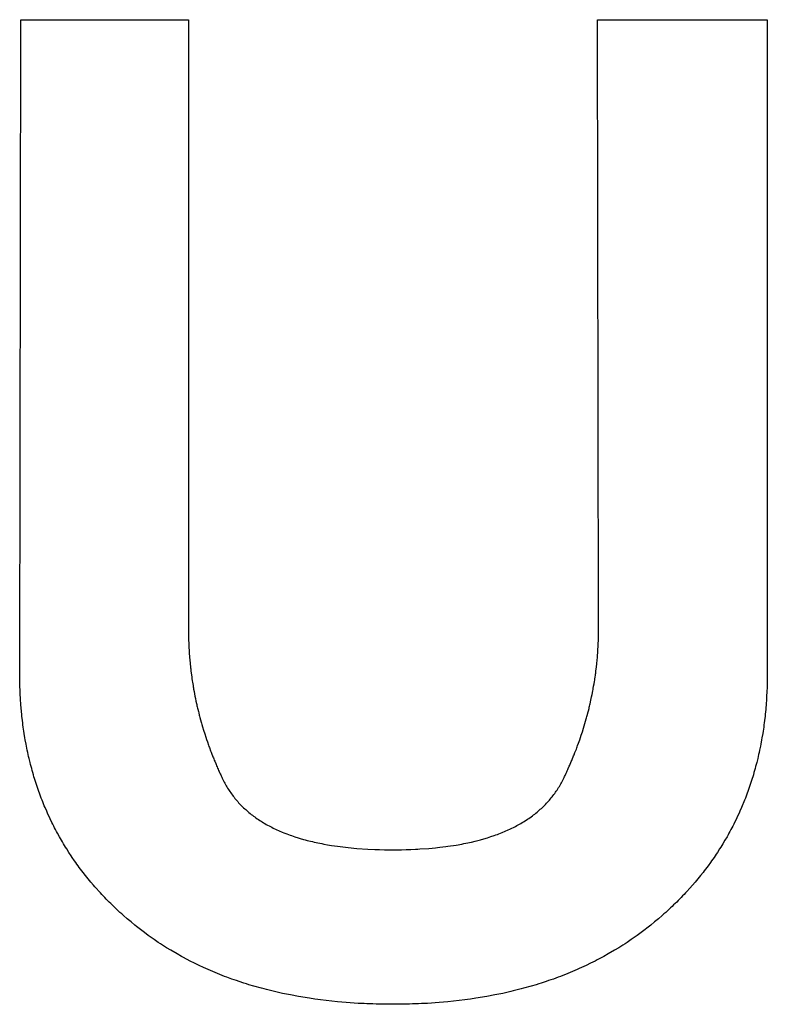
# Model space of a CAD drawing. Header units: inches. Extents: x 749 to 1245, y 24 to 374.
# Tile 20 of 145: x 855.16 to 856.64, y 258.52 to 260.48. Entities that reach past the tile are written whole.
import ezdxf

# ---------------------------------------------------------------- set-up
doc = ezdxf.new("R2010")
doc.units = ezdxf.units.IN
doc.header["$LTSCALE"] = 5
doc.header["$MEASUREMENT"] = 0
doc.layers.add('AM_0', color=7, linetype='CONTINUOUS', lineweight=30)

msp = doc.modelspace()

# ---------------------------------------------------------------- linework, layer by layer
at = {"layer": 'AM_0', "color": 112, "linetype": 'Continuous', "true_color": 0x00cc66}
for p, q in [((855.1592, 260.4731), (855.1593, 260.4747)), ((855.1593, 260.4768), (855.492, 260.4768)), ((855.1593, 260.4747), (855.1593, 260.4766)), ((855.4921, 260.4768), (855.4921, 259.2629)), ((856.3048, 260.4766), (856.3048, 260.4768)), ((856.3048, 260.4768), (856.6425, 260.4768)), ((856.3048, 260.4759), (856.3048, 260.4766)), ((856.3073, 259.2867), (856.3048, 260.4759)), ((856.6426, 260.4768), (856.6426, 259.1719)), ((855.1568, 259.1802), (855.1592, 260.4654)), ((855.1592, 260.4654), (855.1592, 260.4731)), ((856.3073, 259.2673), (856.3073, 259.2867)), ((855.4921, 259.2629), (855.4921, 259.258)), ((856.3073, 259.2662), (856.3073, 259.2673)), ((856.3073, 259.2581), (856.3073, 259.2662)), ((855.4921, 259.258), (855.4922, 259.2531)), ((855.4922, 259.2531), (855.4923, 259.2458)), ((855.4923, 259.2458), (855.4924, 259.2434)), ((855.4924, 259.2434), (855.4927, 259.2361)), ((856.3067, 259.2366), (856.3069, 259.2413)), ((856.3069, 259.2413), (856.307, 259.2437)), ((856.307, 259.2437), (856.3071, 259.2509)), ((856.3071, 259.2509), (856.3073, 259.2581)), ((855.4927, 259.2361), (855.493, 259.2289)), ((855.493, 259.2289), (855.4934, 259.2216)), ((855.4934, 259.2216), (855.4937, 259.2168)), ((856.3056, 259.2175), (856.3061, 259.2246)), ((856.3061, 259.2246), (856.3063, 259.2294)), ((856.3063, 259.2294), (856.3067, 259.2366)), ((855.4937, 259.2168), (855.4943, 259.2096)), ((855.4943, 259.2096), (855.4949, 259.2024)), ((855.4949, 259.2024), (855.4953, 259.1976)), ((856.3037, 259.1961), (856.3044, 259.2032)), ((856.3044, 259.2032), (856.3049, 259.208)), ((856.3049, 259.208), (856.3052, 259.2127)), ((856.3052, 259.2127), (856.3056, 259.2175)), ((855.4953, 259.1976), (855.4963, 259.188)), ((855.4963, 259.188), (855.4966, 259.1856)), ((855.4966, 259.1856), (855.4972, 259.1808)), ((856.3015, 259.1772), (856.3021, 259.1819)), ((856.3021, 259.1819), (856.303, 259.189)), ((856.303, 259.189), (856.3037, 259.1961)), ((855.1568, 259.1719), (855.1568, 259.1802)), ((855.1569, 259.1627), (855.1568, 259.1719)), ((855.157, 259.1582), (855.1569, 259.1627)), ((855.4972, 259.1808), (855.4981, 259.1737)), ((855.4981, 259.1737), (855.4987, 259.1689)), ((855.4987, 259.1689), (855.4991, 259.1666)), ((855.4991, 259.1666), (855.4998, 259.1618)), ((855.4998, 259.1618), (855.5001, 259.1594)), ((856.2991, 259.1607), (856.2995, 259.1631)), ((856.2995, 259.1631), (856.2998, 259.1654)), ((856.2998, 259.1654), (856.3005, 259.1701)), ((856.3005, 259.1701), (856.3009, 259.1725)), ((856.3009, 259.1725), (856.3012, 259.1749)), ((856.3012, 259.1749), (856.3015, 259.1772)), ((856.6425, 259.1627), (856.6423, 259.1536)), ((856.6426, 259.1719), (856.6425, 259.1627)), ((855.1571, 259.1536), (855.157, 259.1582)), ((855.1572, 259.1491), (855.1571, 259.1536)), ((855.1574, 259.1446), (855.1572, 259.1491)), ((855.1576, 259.1401), (855.1574, 259.1446)), ((855.5001, 259.1594), (855.5013, 259.1523)), ((855.5013, 259.1523), (855.5017, 259.15)), ((855.5017, 259.15), (855.5021, 259.1476)), ((855.5021, 259.1476), (855.5025, 259.1453)), ((855.5025, 259.1453), (855.5033, 259.1405)), ((856.2945, 259.1349), (856.2958, 259.1419)), ((856.2958, 259.1419), (856.2963, 259.1443)), ((856.2963, 259.1443), (856.2967, 259.1466)), ((856.2967, 259.1466), (856.2975, 259.1513)), ((856.2975, 259.1513), (856.2983, 259.156)), ((856.2983, 259.156), (856.2991, 259.1607)), ((856.6421, 259.1491), (856.6418, 259.1401)), ((856.6423, 259.1536), (856.6421, 259.1491)), ((855.1578, 259.1356), (855.1576, 259.1401)), ((855.1583, 259.1267), (855.1578, 259.1356)), ((855.1586, 259.1222), (855.1583, 259.1267)), ((855.5033, 259.1405), (855.5042, 259.1358)), ((855.5042, 259.1358), (855.5051, 259.1311)), ((855.5051, 259.1311), (855.5061, 259.1264)), ((855.5061, 259.1264), (855.5071, 259.1217)), ((856.2905, 259.1162), (856.292, 259.1232)), ((856.292, 259.1232), (856.2935, 259.1302)), ((856.2935, 259.1302), (856.2945, 259.1349)), ((856.6413, 259.1311), (856.6408, 259.1222)), ((856.6418, 259.1401), (856.6413, 259.1311)), ((855.1589, 259.1178), (855.1586, 259.1222)), ((855.1592, 259.1134), (855.1589, 259.1178)), ((855.1596, 259.109), (855.1592, 259.1134)), ((855.1604, 259.1002), (855.1596, 259.109)), ((855.5071, 259.1217), (855.5081, 259.117)), ((855.5081, 259.117), (855.5086, 259.1147)), ((855.5086, 259.1147), (855.5091, 259.1123)), ((855.5091, 259.1123), (855.5097, 259.11)), ((855.5097, 259.11), (855.5102, 259.1077)), ((855.5102, 259.1077), (855.5108, 259.1053)), ((855.5108, 259.1053), (855.5119, 259.1007)), ((856.2871, 259.1023), (856.2883, 259.1069)), ((856.2883, 259.1069), (856.2888, 259.1092)), ((856.2888, 259.1092), (856.2894, 259.1116)), ((856.2894, 259.1116), (856.2899, 259.1139)), ((856.2899, 259.1139), (856.2905, 259.1162)), ((856.6394, 259.1046), (856.639, 259.1002)), ((856.6398, 259.109), (856.6394, 259.1046)), ((856.6401, 259.1134), (856.6398, 259.109)), ((856.6405, 259.1178), (856.6401, 259.1134)), ((856.6408, 259.1222), (856.6405, 259.1178)), ((855.1608, 259.0958), (855.1604, 259.1002)), ((855.1612, 259.0915), (855.1608, 259.0958)), ((855.1622, 259.0828), (855.1612, 259.0915)), ((855.5119, 259.1007), (855.5125, 259.0983)), ((855.5125, 259.0983), (855.5137, 259.0937)), ((855.5137, 259.0937), (855.5143, 259.0914)), ((855.5143, 259.0914), (855.5149, 259.089)), ((855.5149, 259.089), (855.5161, 259.0844)), ((855.5161, 259.0844), (855.5174, 259.0798)), ((856.2815, 259.0814), (856.2828, 259.086)), ((856.2828, 259.086), (856.2834, 259.0883)), ((856.2834, 259.0883), (856.2841, 259.0907)), ((856.2841, 259.0907), (856.2847, 259.093)), ((856.2847, 259.093), (856.2865, 259.0999)), ((856.2865, 259.0999), (856.2871, 259.1023)), ((856.6381, 259.0915), (856.637, 259.0828)), ((856.6385, 259.0958), (856.6381, 259.0915)), ((856.639, 259.1002), (856.6385, 259.0958)), ((855.1628, 259.0785), (855.1622, 259.0828)), ((855.1633, 259.0742), (855.1628, 259.0785)), ((855.1639, 259.0699), (855.1633, 259.0742)), ((855.1651, 259.0614), (855.1639, 259.0699)), ((855.5174, 259.0798), (855.5181, 259.0774)), ((855.5181, 259.0774), (855.5187, 259.0751)), ((855.5187, 259.0751), (855.5201, 259.0705)), ((855.5201, 259.0705), (855.5222, 259.0636)), ((855.5222, 259.0636), (855.5244, 259.0567)), ((856.2752, 259.0606), (856.2773, 259.0675)), ((856.2773, 259.0675), (856.2787, 259.0721)), ((856.2787, 259.0721), (856.2815, 259.0814)), ((856.6354, 259.0699), (856.6341, 259.0614)), ((856.6359, 259.0742), (856.6354, 259.0699)), ((856.6365, 259.0785), (856.6359, 259.0742)), ((856.637, 259.0828), (856.6365, 259.0785)), ((855.1658, 259.0572), (855.1651, 259.0614)), ((855.1672, 259.0487), (855.1658, 259.0572)), ((855.1679, 259.0445), (855.1672, 259.0487)), ((855.1694, 259.0362), (855.1679, 259.0445)), ((855.5244, 259.0567), (855.5266, 259.0498)), ((855.5266, 259.0498), (855.5281, 259.0452)), ((855.5281, 259.0452), (855.5297, 259.0406)), ((856.2673, 259.0376), (856.2698, 259.0445)), ((856.2698, 259.0445), (856.2713, 259.0491)), ((856.2713, 259.0491), (856.2729, 259.0537)), ((856.2729, 259.0537), (856.2752, 259.0606)), ((856.6313, 259.0445), (856.6297, 259.0362)), ((856.632, 259.0487), (856.6313, 259.0445)), ((856.6334, 259.0572), (856.632, 259.0487)), ((856.6341, 259.0614), (856.6334, 259.0572)), ((855.1702, 259.032), (855.1694, 259.0362)), ((855.1719, 259.0237), (855.1702, 259.032)), ((855.5297, 259.0406), (855.5321, 259.0337)), ((855.5321, 259.0337), (855.533, 259.0314)), ((855.533, 259.0314), (855.5338, 259.0292)), ((855.5338, 259.0292), (855.5363, 259.0223)), ((856.2604, 259.0193), (856.2631, 259.0262)), ((856.2631, 259.0262), (856.2639, 259.0285)), ((856.2639, 259.0285), (856.2648, 259.0307)), ((856.2648, 259.0307), (856.2657, 259.033)), ((856.2657, 259.033), (856.2673, 259.0376)), ((856.6289, 259.032), (856.6272, 259.0237)), ((856.6297, 259.0362), (856.6289, 259.032)), ((855.1728, 259.0196), (855.1719, 259.0237)), ((855.1737, 259.0155), (855.1728, 259.0196)), ((855.1746, 259.0114), (855.1737, 259.0155)), ((855.1755, 259.0073), (855.1746, 259.0114)), ((855.1775, 258.9992), (855.1755, 259.0073)), ((855.5363, 259.0223), (855.5372, 259.02)), ((855.5372, 259.02), (855.5381, 259.0178)), ((855.5381, 259.0178), (855.5407, 259.0109)), ((855.5407, 259.0109), (855.5417, 259.0087)), ((855.5417, 259.0087), (855.5426, 259.0064)), ((855.5426, 259.0064), (855.5435, 259.0041)), ((856.254, 259.0033), (856.2549, 259.0056)), ((856.2549, 259.0056), (856.2577, 259.0125)), ((856.2577, 259.0125), (856.2586, 259.0147)), ((856.2586, 259.0147), (856.2604, 259.0193)), ((856.6235, 259.0073), (856.6215, 258.9992)), ((856.6245, 259.0114), (856.6235, 259.0073)), ((856.6254, 259.0155), (856.6245, 259.0114)), ((856.6263, 259.0196), (856.6254, 259.0155)), ((856.6272, 259.0237), (856.6263, 259.0196)), ((855.1785, 258.9952), (855.1775, 258.9992)), ((855.1796, 258.9912), (855.1785, 258.9952)), ((855.1806, 258.9872), (855.1796, 258.9912)), ((855.1817, 258.9832), (855.1806, 258.9872)), ((855.5435, 259.0041), (855.5444, 259.0019)), ((855.5444, 259.0019), (855.5463, 258.9973)), ((855.5463, 258.9973), (855.5473, 258.9951)), ((855.5473, 258.9951), (855.5482, 258.9928)), ((855.5482, 258.9928), (855.5492, 258.9906)), ((855.5492, 258.9906), (855.5502, 258.9883)), ((855.5502, 258.9883), (855.5512, 258.9861)), ((855.5512, 258.9861), (855.5522, 258.9838)), ((856.245, 258.9829), (856.246, 258.9852)), ((856.246, 258.9852), (856.2471, 258.9874)), ((856.2471, 258.9874), (856.2491, 258.992)), ((856.2491, 258.992), (856.2501, 258.9942)), ((856.2501, 258.9942), (856.253, 259.0011)), ((856.253, 259.0011), (856.254, 259.0033)), ((856.6183, 258.9872), (856.6172, 258.9832)), ((856.6194, 258.9912), (856.6183, 258.9872)), ((856.6205, 258.9952), (856.6194, 258.9912)), ((856.6215, 258.9992), (856.6205, 258.9952)), ((855.1829, 258.9792), (855.1817, 258.9832)), ((855.184, 258.9752), (855.1829, 258.9792)), ((855.1852, 258.9712), (855.184, 258.9752)), ((855.1864, 258.9673), (855.1852, 258.9712)), ((855.1876, 258.9634), (855.1864, 258.9673)), ((855.5522, 258.9838), (855.5532, 258.9816)), ((855.5532, 258.9816), (855.5542, 258.9793)), ((855.5542, 258.9793), (855.5552, 258.9771)), ((855.5552, 258.9771), (855.5563, 258.9748)), ((855.5563, 258.9748), (855.5573, 258.9726)), ((855.5573, 258.9726), (855.5584, 258.9703)), ((855.5584, 258.9703), (855.5594, 258.9681)), ((855.5594, 258.9681), (855.5607, 258.9655)), ((856.2362, 258.9642), (856.2374, 258.9667)), ((856.2374, 258.9667), (856.2387, 258.9693)), ((856.2387, 258.9693), (856.2398, 258.9716)), ((856.2398, 258.9716), (856.2408, 258.9738)), ((856.2408, 258.9738), (856.2429, 258.9784)), ((856.2429, 258.9784), (856.244, 258.9806)), ((856.244, 258.9806), (856.245, 258.9829)), ((856.6125, 258.9673), (856.6113, 258.9634)), ((856.6137, 258.9712), (856.6125, 258.9673)), ((856.6149, 258.9752), (856.6137, 258.9712)), ((856.6161, 258.9792), (856.6149, 258.9752)), ((856.6172, 258.9832), (856.6161, 258.9792)), ((855.1888, 258.9595), (855.1876, 258.9634)), ((855.1901, 258.9556), (855.1888, 258.9595)), ((855.1914, 258.9517), (855.1901, 258.9556)), ((855.1927, 258.9478), (855.1914, 258.9517)), ((855.1941, 258.9439), (855.1927, 258.9478)), ((855.5607, 258.9655), (855.5619, 258.963)), ((855.5619, 258.963), (855.5632, 258.9605)), ((855.5632, 258.9605), (855.5645, 258.9581)), ((855.5645, 258.9581), (855.5659, 258.9556)), ((855.5659, 258.9556), (855.5672, 258.9532)), ((855.5672, 258.9532), (855.5687, 258.9508)), ((855.5687, 258.9508), (855.5701, 258.9484)), ((855.5701, 258.9484), (855.5716, 258.946)), ((856.2248, 258.9447), (856.2263, 258.9471)), ((856.2263, 258.9471), (856.2278, 258.9494)), ((856.2278, 258.9494), (856.2293, 258.9518)), ((856.2293, 258.9518), (856.2307, 258.9543)), ((856.2307, 258.9543), (856.2321, 258.9567)), ((856.2321, 258.9567), (856.2335, 258.9592)), ((856.2335, 258.9592), (856.2349, 258.9617)), ((856.2349, 258.9617), (856.2362, 258.9642)), ((856.6061, 258.9478), (856.6047, 258.9439)), ((856.6074, 258.9517), (856.6061, 258.9478)), ((856.6087, 258.9556), (856.6074, 258.9517)), ((856.6113, 258.9634), (856.6087, 258.9556)), ((855.1968, 258.9362), (855.1941, 258.9439)), ((855.1983, 258.9324), (855.1968, 258.9362)), ((855.1997, 258.9286), (855.1983, 258.9324)), ((855.2012, 258.9248), (855.1997, 258.9286)), ((855.5716, 258.946), (855.5731, 258.9437)), ((855.5731, 258.9437), (855.5746, 258.9414)), ((855.5746, 258.9414), (855.5762, 258.9391)), ((855.5762, 258.9391), (855.5778, 258.9368)), ((855.5778, 258.9368), (855.5795, 258.9346)), ((855.5795, 258.9346), (855.5812, 258.9324)), ((855.5812, 258.9324), (855.5829, 258.9302)), ((855.5829, 258.9302), (855.5846, 258.928)), ((855.5846, 258.928), (855.5864, 258.9259)), ((856.2095, 258.9246), (856.2113, 258.9267)), ((856.2113, 258.9267), (856.2131, 258.9289)), ((856.2131, 258.9289), (856.2149, 258.9311)), ((856.2149, 258.9311), (856.2166, 258.9333)), ((856.2166, 258.9333), (856.2183, 258.9355)), ((856.2183, 258.9355), (856.22, 258.9378)), ((856.22, 258.9378), (856.2216, 258.9401)), ((856.2216, 258.9401), (856.2232, 258.9424)), ((856.2232, 258.9424), (856.2248, 258.9447)), ((856.599, 258.9286), (856.5975, 258.9248)), ((856.6004, 258.9324), (856.599, 258.9286)), ((856.6019, 258.9362), (856.6004, 258.9324)), ((856.6047, 258.9439), (856.6019, 258.9362)), ((855.2027, 258.921), (855.2012, 258.9248)), ((855.2042, 258.9173), (855.2027, 258.921)), ((855.2057, 258.9135), (855.2042, 258.9173)), ((855.2073, 258.9098), (855.2057, 258.9135)), ((855.2105, 258.9023), (855.2073, 258.9098)), ((855.5864, 258.9259), (855.5882, 258.9237)), ((855.5882, 258.9237), (855.5901, 258.9216)), ((855.5901, 258.9216), (855.5919, 258.9195)), ((855.5919, 258.9195), (855.5938, 258.9175)), ((855.5938, 258.9175), (855.5958, 258.9154)), ((855.5958, 258.9154), (855.5978, 258.9134)), ((855.5978, 258.9134), (855.5998, 258.9114)), ((855.5998, 258.9114), (855.6018, 258.9095)), ((855.6018, 258.9095), (855.6039, 258.9075)), ((855.6039, 258.9075), (855.606, 258.9056)), ((856.1915, 258.9063), (856.1937, 258.9082)), ((856.1937, 258.9082), (856.1957, 258.9102)), ((856.1957, 258.9102), (856.1978, 258.9122)), ((856.1978, 258.9122), (856.1998, 258.9142)), ((856.1998, 258.9142), (856.2018, 258.9162)), ((856.2018, 258.9162), (856.2038, 258.9183)), ((856.2038, 258.9183), (856.2057, 258.9203)), ((856.2057, 258.9203), (856.2076, 258.9224)), ((856.2076, 258.9224), (856.2095, 258.9246)), ((856.5913, 258.9098), (856.588, 258.9023)), ((856.5929, 258.9135), (856.5913, 258.9098)), ((856.596, 258.921), (856.5929, 258.9135)), ((856.5975, 258.9248), (856.596, 258.921)), ((855.2121, 258.8986), (855.2105, 258.9023)), ((855.2172, 258.8876), (855.2121, 258.8986)), ((855.2207, 258.8803), (855.2172, 258.8876)), ((855.606, 258.9056), (855.6081, 258.9037)), ((855.6081, 258.9037), (855.6103, 258.9018)), ((855.6103, 258.9018), (855.6125, 258.9)), ((855.6125, 258.9), (855.6147, 258.8981)), ((855.6147, 258.8981), (855.617, 258.8963)), ((855.617, 258.8963), (855.6193, 258.8946)), ((855.6193, 258.8946), (855.6217, 258.8928)), ((855.6217, 258.8928), (855.624, 258.8911)), ((855.624, 258.8911), (855.6264, 258.8893)), ((855.6264, 258.8893), (855.6289, 258.8876)), ((855.6289, 258.8876), (855.6313, 258.886)), ((856.166, 258.8865), (856.1684, 258.8882)), ((856.1684, 258.8882), (856.1733, 258.8916)), ((856.1733, 258.8916), (856.1757, 258.8934)), ((856.1757, 258.8934), (856.1781, 258.8951)), ((856.1781, 258.8951), (856.1804, 258.8969)), ((856.1804, 258.8969), (856.1827, 258.8988)), ((856.1827, 258.8988), (856.1849, 258.9006)), ((856.1849, 258.9006), (856.1872, 258.9025)), ((856.1872, 258.9025), (856.1894, 258.9044)), ((856.1894, 258.9044), (856.1915, 258.9063)), ((856.5812, 258.8876), (856.5777, 258.8803)), ((856.583, 258.8913), (856.5812, 258.8876)), ((856.5864, 258.8986), (856.583, 258.8913)), ((856.588, 258.9023), (856.5864, 258.8986)), ((855.2225, 258.8767), (855.2207, 258.8803)), ((855.2243, 258.8731), (855.2225, 258.8767)), ((855.2262, 258.8695), (855.2243, 258.8731)), ((855.228, 258.8659), (855.2262, 258.8695)), ((855.6313, 258.886), (855.6339, 258.8843)), ((855.6339, 258.8843), (855.6364, 258.8827)), ((855.6364, 258.8827), (855.639, 258.8811)), ((855.639, 258.8811), (855.6416, 258.8795)), ((855.6416, 258.8795), (855.6442, 258.878)), ((855.6442, 258.878), (855.6469, 258.8764)), ((855.6469, 258.8764), (855.6496, 258.8749)), ((855.6496, 258.8749), (855.6523, 258.8734)), ((855.6523, 258.8734), (855.6551, 258.872)), ((855.6551, 258.872), (855.6579, 258.8705)), ((855.6579, 258.8705), (855.6607, 258.8691)), ((855.6607, 258.8691), (855.6665, 258.8663)), ((856.1306, 258.8667), (856.1335, 258.8681)), ((856.1335, 258.8681), (856.1393, 258.8709)), ((856.1393, 258.8709), (856.1421, 258.8724)), ((856.1421, 258.8724), (856.1449, 258.8738)), ((856.1449, 258.8738), (856.1476, 258.8753)), ((856.1476, 258.8753), (856.1503, 258.8769)), ((856.1503, 258.8769), (856.153, 258.8784)), ((856.153, 258.8784), (856.1557, 258.88)), ((856.1557, 258.88), (856.1583, 258.8816)), ((856.1583, 258.8816), (856.1634, 258.8848)), ((856.1634, 258.8848), (856.166, 258.8865)), ((856.5722, 258.8695), (856.5703, 258.8659)), ((856.574, 258.8731), (856.5722, 258.8695)), ((856.5759, 258.8767), (856.574, 258.8731)), ((856.5777, 258.8803), (856.5759, 258.8767)), ((855.2299, 258.8624), (855.228, 258.8659)), ((855.2318, 258.8588), (855.2299, 258.8624)), ((855.2357, 258.8518), (855.2318, 258.8588)), ((855.2377, 258.8483), (855.2357, 258.8518)), ((855.2418, 258.8413), (855.2377, 258.8483)), ((855.6665, 258.8663), (855.6724, 258.8637)), ((855.6724, 258.8637), (855.6784, 258.8611)), ((855.6784, 258.8611), (855.6815, 258.8598)), ((855.6815, 258.8598), (855.6877, 258.8574)), ((855.6877, 258.8574), (855.694, 258.855)), ((855.694, 258.855), (855.6973, 258.8539)), ((855.6973, 258.8539), (855.7038, 258.8517)), ((855.7038, 258.8517), (855.7105, 258.8495)), ((855.7105, 258.8495), (855.7139, 258.8485)), ((855.7139, 258.8485), (855.7208, 258.8465)), ((856.0795, 258.8477), (856.0864, 258.8497)), ((856.0864, 258.8497), (856.0931, 258.8519)), ((856.0931, 258.8519), (856.0997, 258.8541)), ((856.0997, 258.8541), (856.1029, 258.8553)), ((856.1029, 258.8553), (856.1061, 258.8564)), ((856.1061, 258.8564), (856.1093, 258.8576)), ((856.1093, 258.8576), (856.1124, 258.8589)), ((856.1124, 258.8589), (856.1156, 258.8601)), ((856.1156, 258.8601), (856.1217, 258.8627)), ((856.1217, 258.8627), (856.1277, 258.8653)), ((856.1277, 258.8653), (856.1306, 258.8667)), ((856.5625, 258.8518), (856.5584, 258.8448)), ((856.5645, 258.8553), (856.5625, 258.8518)), ((856.5664, 258.8588), (856.5645, 258.8553)), ((856.5684, 258.8624), (856.5664, 258.8588)), ((856.5703, 258.8659), (856.5684, 258.8624)), ((855.2438, 258.8378), (855.2418, 258.8413)), ((855.2459, 258.8344), (855.2438, 258.8378)), ((855.248, 258.8309), (855.2459, 258.8344)), ((855.2502, 258.8275), (855.248, 258.8309)), ((855.7208, 258.8465), (855.7243, 258.8456)), ((855.7243, 258.8456), (855.7278, 258.8446)), ((855.7278, 258.8446), (855.735, 258.8428)), ((855.735, 258.8428), (855.7386, 258.842)), ((855.7386, 258.842), (855.7423, 258.8411)), ((855.7423, 258.8411), (855.7534, 258.8387)), ((855.7534, 258.8387), (855.7572, 258.838)), ((855.7572, 258.838), (855.761, 258.8372)), ((855.761, 258.8372), (855.7688, 258.8358)), ((855.7688, 258.8358), (855.7727, 258.8352)), ((855.7727, 258.8352), (855.7767, 258.8345)), ((855.7767, 258.8345), (855.7887, 258.8327)), ((855.7887, 258.8327), (855.8095, 258.8302)), ((855.8095, 258.8302), (855.8267, 258.8286)), ((855.8267, 258.8286), (855.849, 258.8271)), ((855.9523, 258.8274), (855.97, 258.8286)), ((855.97, 258.8286), (855.983, 258.8298)), ((855.983, 258.8298), (855.9872, 258.8303)), ((855.9872, 258.8303), (855.9915, 258.8307)), ((855.9915, 258.8307), (856.0039, 258.8322)), ((856.0039, 258.8322), (856.008, 258.8328)), ((856.008, 258.8328), (856.0241, 258.8352)), ((856.0241, 258.8352), (856.0357, 258.8373)), ((856.0357, 258.8373), (856.0396, 258.8381)), ((856.0396, 258.8381), (856.0434, 258.8388)), ((856.0434, 258.8388), (856.0546, 258.8412)), ((856.0546, 258.8412), (856.0619, 258.843)), ((856.0619, 258.843), (856.0726, 258.8457)), ((856.0726, 258.8457), (856.0795, 258.8477)), ((856.55, 258.8309), (856.5478, 258.8275)), ((856.5521, 258.8344), (856.55, 258.8309)), ((856.5543, 258.8378), (856.5521, 258.8344)), ((856.5584, 258.8448), (856.5543, 258.8378)), ((855.2545, 258.8207), (855.2502, 258.8275)), ((855.259, 258.8139), (855.2545, 258.8207)), ((855.2612, 258.8105), (855.259, 258.8139)), ((855.2658, 258.8039), (855.2612, 258.8105)), ((855.849, 258.8271), (855.8627, 258.8265)), ((855.8627, 258.8265), (855.8674, 258.8264)), ((855.8674, 258.8264), (855.8721, 258.8262)), ((855.8721, 258.8262), (855.8816, 258.826)), ((855.8816, 258.826), (855.8863, 258.826)), ((855.8863, 258.826), (855.8912, 258.8259)), ((855.8912, 258.8259), (855.9057, 258.8259)), ((855.9057, 258.8259), (855.9105, 258.826)), ((855.9105, 258.826), (855.9153, 258.826)), ((855.9153, 258.826), (855.9247, 258.8262)), ((855.9247, 258.8262), (855.9294, 258.8264)), ((855.9294, 258.8264), (855.9341, 258.8265)), ((855.9341, 258.8265), (855.9433, 258.8269)), ((855.9433, 258.8269), (855.9478, 258.8272)), ((855.9478, 258.8272), (855.9523, 258.8274)), ((856.5367, 258.8105), (856.532, 258.8039)), ((856.5412, 258.8173), (856.5367, 258.8105)), ((856.5434, 258.8207), (856.5412, 258.8173)), ((856.5478, 258.8275), (856.5434, 258.8207)), ((855.2682, 258.8005), (855.2658, 258.8039)), ((855.2705, 258.7972), (855.2682, 258.8005)), ((855.2729, 258.7939), (855.2705, 258.7972)), ((855.2753, 258.7907), (855.2729, 258.7939)), ((855.2778, 258.7874), (855.2753, 258.7907)), ((856.5224, 258.7907), (856.5199, 258.7874)), ((856.5248, 258.7939), (856.5224, 258.7907)), ((856.5296, 258.8005), (856.5248, 258.7939)), ((856.532, 258.8039), (856.5296, 258.8005)), ((855.2802, 258.7841), (855.2778, 258.7874)), ((855.2827, 258.7809), (855.2802, 258.7841)), ((855.2878, 258.7745), (855.2827, 258.7809)), ((855.2903, 258.7713), (855.2878, 258.7745)), ((855.2929, 258.7681), (855.2903, 258.7713)), ((856.5098, 258.7745), (856.5046, 258.7681)), ((856.5149, 258.7809), (856.5098, 258.7745)), ((856.5174, 258.7841), (856.5149, 258.7809)), ((856.5199, 258.7874), (856.5174, 258.7841)), ((855.2981, 258.7617), (855.2929, 258.7681)), ((855.3035, 258.7555), (855.2981, 258.7617)), ((855.3062, 258.7524), (855.3035, 258.7555)), ((855.3089, 258.7493), (855.3062, 258.7524)), ((856.4939, 258.7555), (856.4884, 258.7493)), ((856.4993, 258.7617), (856.4939, 258.7555)), ((856.5046, 258.7681), (856.4993, 258.7617)), ((855.3145, 258.7431), (855.3089, 258.7493)), ((855.3173, 258.74), (855.3145, 258.7431)), ((855.3201, 258.737), (855.3173, 258.74)), ((855.323, 258.7339), (855.3201, 258.737)), ((855.3259, 258.7309), (855.323, 258.7339)), ((855.3288, 258.7279), (855.3259, 258.7309)), ((856.4713, 258.7309), (856.4654, 258.7249)), ((856.4743, 258.7339), (856.4713, 258.7309)), ((856.4771, 258.737), (856.4743, 258.7339)), ((856.48, 258.74), (856.4771, 258.737)), ((856.4828, 258.7431), (856.48, 258.74)), ((856.4884, 258.7493), (856.4828, 258.7431)), ((855.3347, 258.7219), (855.3288, 258.7279)), ((855.3376, 258.719), (855.3347, 258.7219)), ((855.3407, 258.716), (855.3376, 258.719)), ((855.3437, 258.7131), (855.3407, 258.716)), ((855.3467, 258.7101), (855.3437, 258.7131)), ((856.4533, 258.7131), (856.4503, 258.7101)), ((856.4564, 258.716), (856.4533, 258.7131)), ((856.4594, 258.719), (856.4564, 258.716)), ((856.4625, 258.7219), (856.4594, 258.719)), ((856.4654, 258.7249), (856.4625, 258.7219)), ((855.3498, 258.7072), (855.3467, 258.7101)), ((855.3561, 258.7014), (855.3498, 258.7072)), ((855.3597, 258.6982), (855.3561, 258.7014)), ((855.3633, 258.6949), (855.3597, 258.6982)), ((855.3706, 258.6885), (855.3633, 258.6949)), ((856.4336, 258.6949), (856.4262, 258.6885)), ((856.4372, 258.6982), (856.4336, 258.6949)), ((856.4409, 258.7014), (856.4372, 258.6982)), ((856.4472, 258.7072), (856.4409, 258.7014)), ((856.4503, 258.7101), (856.4472, 258.7072)), ((855.378, 258.6823), (855.3706, 258.6885)), ((855.3854, 258.6761), (855.378, 258.6823)), ((855.3892, 258.6731), (855.3854, 258.6761)), ((855.3968, 258.6671), (855.3892, 258.6731)), ((856.4111, 258.6761), (856.4035, 258.6701)), ((856.4187, 258.6823), (856.4111, 258.6761)), ((856.4262, 258.6885), (856.4187, 258.6823)), ((855.4046, 258.6613), (855.3968, 258.6671)), ((855.4124, 258.6555), (855.4046, 258.6613)), ((855.4163, 258.6527), (855.4124, 258.6555)), ((855.4242, 258.6471), (855.4163, 258.6527)), ((856.384, 258.6555), (856.376, 258.6499)), ((856.3918, 258.6613), (856.384, 258.6555)), ((856.3996, 258.6671), (856.3918, 258.6613)), ((856.4035, 258.6701), (856.3996, 258.6671)), ((855.4323, 258.6417), (855.4242, 258.6471)), ((855.4363, 258.639), (855.4323, 258.6417)), ((855.4404, 258.6364), (855.4363, 258.639)), ((855.4445, 258.6337), (855.4404, 258.6364)), ((855.4486, 258.6311), (855.4445, 258.6337)), ((856.3516, 258.6337), (856.3474, 258.6311)), ((856.3557, 258.6364), (856.3516, 258.6337)), ((856.3598, 258.639), (856.3557, 258.6364)), ((856.3639, 258.6417), (856.3598, 258.639)), ((856.372, 258.6471), (856.3639, 258.6417)), ((856.376, 258.6499), (856.372, 258.6471)), ((855.4569, 258.6261), (855.4486, 258.6311)), ((855.4696, 258.6186), (855.4569, 258.6261)), ((855.4781, 258.6138), (855.4696, 258.6186)), ((855.4824, 258.6115), (855.4781, 258.6138)), ((856.3178, 258.6138), (856.3047, 258.6069)), ((856.3264, 258.6186), (856.3178, 258.6138)), ((856.3391, 258.6261), (856.3264, 258.6186)), ((856.3474, 258.6311), (856.3391, 258.6261)), ((855.4955, 258.6046), (855.4824, 258.6115)), ((855.5043, 258.6002), (855.4955, 258.6046)), ((855.5132, 258.5958), (855.5043, 258.6002)), ((855.5222, 258.5916), (855.5132, 258.5958)), ((856.2826, 258.5958), (856.2735, 258.5916)), ((856.2915, 258.6002), (856.2826, 258.5958)), ((856.3003, 258.6046), (856.2915, 258.6002)), ((856.3047, 258.6069), (856.3003, 258.6046)), ((855.5267, 258.5896), (855.5222, 258.5916)), ((855.5313, 258.5875), (855.5267, 258.5896)), ((855.5359, 258.5855), (855.5313, 258.5875)), ((855.5405, 258.5836), (855.5359, 258.5855)), ((855.5451, 258.5816), (855.5405, 258.5836)), ((855.5544, 258.5778), (855.5451, 258.5816)), ((855.5591, 258.576), (855.5544, 258.5778)), ((855.5639, 258.5741), (855.5591, 258.576)), ((855.5686, 258.5724), (855.5639, 258.5741)), ((856.2318, 258.5741), (856.2271, 258.5724)), ((856.2365, 258.576), (856.2318, 258.5741)), ((856.2412, 258.5778), (856.2365, 258.576)), ((856.2506, 258.5816), (856.2412, 258.5778)), ((856.2552, 258.5836), (856.2506, 258.5816)), ((856.2598, 258.5855), (856.2552, 258.5836)), ((856.2644, 258.5875), (856.2598, 258.5855)), ((856.269, 258.5896), (856.2644, 258.5875)), ((856.2735, 258.5916), (856.269, 258.5896)), ((855.5781, 258.5688), (855.5686, 258.5724)), ((855.583, 258.5671), (855.5781, 258.5688)), ((855.5878, 258.5655), (855.583, 258.5671)), ((855.5927, 258.5638), (855.5878, 258.5655)), ((855.6024, 258.5606), (855.5927, 258.5638)), ((855.6074, 258.5591), (855.6024, 258.5606)), ((855.6123, 258.5575), (855.6074, 258.5591)), ((855.6223, 258.5545), (855.6123, 258.5575)), ((855.6374, 258.5503), (855.6223, 258.5545)), ((856.1734, 258.5545), (856.1583, 258.5503)), ((856.1833, 258.5575), (856.1734, 258.5545)), ((856.1883, 258.5591), (856.1833, 258.5575)), ((856.1932, 258.5606), (856.1883, 258.5591)), ((856.203, 258.5638), (856.1932, 258.5606)), ((856.2078, 258.5655), (856.203, 258.5638)), ((856.2127, 258.5671), (856.2078, 258.5655)), ((856.2175, 258.5688), (856.2127, 258.5671)), ((856.2271, 258.5724), (856.2175, 258.5688)), ((855.6425, 258.549), (855.6374, 258.5503)), ((855.6476, 258.5476), (855.6425, 258.549)), ((855.6527, 258.5463), (855.6476, 258.5476)), ((855.6579, 258.5451), (855.6527, 258.5463)), ((855.6631, 258.5438), (855.6579, 258.5451)), ((855.6683, 258.5426), (855.6631, 258.5438)), ((855.6735, 258.5415), (855.6683, 258.5426)), ((855.6788, 258.5403), (855.6735, 258.5415)), ((855.6947, 258.537), (855.6788, 258.5403)), ((855.7107, 258.534), (855.6947, 258.537)), ((856.1012, 258.537), (856.0851, 258.534)), ((856.117, 258.5403), (856.1012, 258.537)), ((856.1222, 258.5415), (856.117, 258.5403)), ((856.1274, 258.5426), (856.1222, 258.5415)), ((856.1326, 258.5438), (856.1274, 258.5426)), ((856.1378, 258.5451), (856.1326, 258.5438)), ((856.143, 258.5463), (856.1378, 258.5451)), ((856.1481, 258.5476), (856.143, 258.5463)), ((856.1532, 258.549), (856.1481, 258.5476)), ((856.1583, 258.5503), (856.1532, 258.549)), ((855.7325, 258.5304), (855.7107, 258.534)), ((855.7436, 258.5288), (855.7325, 258.5304)), ((855.7491, 258.5281), (855.7436, 258.5288)), ((855.7547, 258.5273), (855.7491, 258.5281)), ((855.7659, 258.5259), (855.7547, 258.5273)), ((855.7886, 258.5235), (855.7659, 258.5259)), ((855.8059, 258.522), (855.7886, 258.5235)), ((855.8292, 258.5204), (855.8059, 258.522)), ((855.8411, 258.5198), (855.8292, 258.5204)), ((855.847, 258.5196), (855.8411, 258.5198)), ((855.853, 258.5193), (855.847, 258.5196)), ((855.8589, 258.5191), (855.853, 258.5193)), ((855.865, 258.5189), (855.8589, 258.5191)), ((855.8892, 258.5185), (855.865, 258.5189)), ((855.9076, 258.5185), (855.8892, 258.5185)), ((855.9317, 258.5189), (855.9076, 258.5185)), ((855.9377, 258.5191), (855.9317, 258.5189)), ((855.9436, 258.5193), (855.9377, 258.5191)), ((855.9495, 258.5196), (855.9436, 258.5193)), ((855.9554, 258.5198), (855.9495, 258.5196)), ((855.9672, 258.5204), (855.9554, 258.5198)), ((855.9904, 258.522), (855.9672, 258.5204)), ((856.0076, 258.5235), (855.9904, 258.522)), ((856.0302, 258.5259), (856.0076, 258.5235)), ((856.0413, 258.5273), (856.0302, 258.5259)), ((856.0469, 258.5281), (856.0413, 258.5273)), ((856.0524, 258.5288), (856.0469, 258.5281)), ((856.0634, 258.5304), (856.0524, 258.5288)), ((856.0851, 258.534), (856.0634, 258.5304))]:
    msp.add_line(p, q, dxfattribs=at)

doc.saveas('drawing.dxf')
